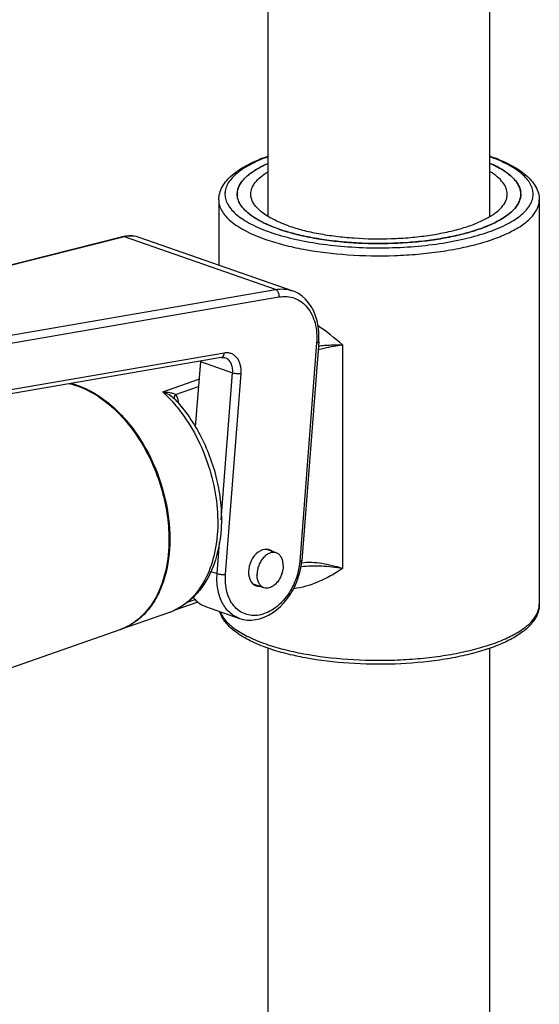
# Model space of a CAD drawing. Header units: millimetres. Extents: x 29 to 367, y -427 to 1882.
# Tile 3 of 8: x 80 to 122, y 73 to 153. Entities that reach past the tile are written whole.
import ezdxf

# ---------------------------------------------------------------- set-up
doc = ezdxf.new("R2010")
doc.units = ezdxf.units.MM
doc.header["$LTSCALE"] = 46.255
doc.layers.get('0').update_dxf_attribs({"linetype": 'CONTINUOUS'})
doc.layers.add('ACHSEN', color=7, linetype='CONTINUOUS')

msp = doc.modelspace()

# ---------------------------------------------------------------- linework, layer by layer
at = {"color": 7, "linetype": 'CONTINUOUS'}
for p, q in [((88.509, 135.658), (67.377, 130.345)), ((89.862, 135.613), (89.861, 135.613)), ((102.258, 131.292), (89.862, 135.613)), ((104.416, 127.145), (103.048, 109.424)), ((96.512, 125.871), (75.416, 122.229)), ((94.814, 125.547), (94.406, 120.255)), ((92.687, 122.55), (92.687, 122.55)), ((94.612, 106.038), (92.666, 105.36)), ((95.241, 105.675), (97.985, 104.719))]:
    msp.add_line(p, q, dxfattribs=at)
at = {"color": 9, "linetype": 'CONTINUOUS'}
for p, q in [((88.668, 135.652), (67.454, 130.318)), ((100.9, 131.388), (88.668, 135.652)), ((75.664, 127.033), (100.9, 131.388)), ((75.955, 126.425), (101.191, 130.781)), ((104.245, 127.055), (102.878, 109.334)), ((96.756, 126.235), (75.659, 122.594)), ((106.352, 126.906), (106.352, 108.773)), ((94.814, 125.547), (97.433, 124.634)), ((96.514, 112.72), (97.433, 124.634)), ((96.857, 108.295), (98.113, 124.579)), ((91.772, 123.089), (94.703, 124.111)), ((92.811, 122.874), (94.657, 123.517)), ((96.177, 108.349), (96.371, 110.873)), ((95.674, 108.524), (96.177, 108.349)), ((93.785, 106.033), (94.393, 106.245))]:
    msp.add_line(p, q, dxfattribs=at)
at = {"color": 7, "linetype": 'CONTINUOUS'}
for points in [[(89.861, 135.613), (89.602, 135.686), (89.316, 135.728), (89.022, 135.734), (88.724, 135.703), (88.509, 135.658)], [(104.416, 127.145), (104.433, 127.499), (104.422, 127.96), (104.374, 128.41), (104.289, 128.844), (104.166, 129.256), (104.008, 129.643), (103.816, 129.998), (103.593, 130.32), (103.342, 130.604), (103.066, 130.849), (102.766, 131.055), (102.445, 131.219), (102.256, 131.292)], [(96.512, 125.871), (96.543, 125.875), (96.635, 125.881), (96.723, 125.873), (96.81, 125.851)], [(97.983, 104.719), (98.294, 104.632), (98.621, 104.585), (98.957, 104.578), (99.299, 104.613), (99.646, 104.69), (99.993, 104.81), (100.336, 104.97), (100.671, 105.169), (100.994, 105.405), (101.302, 105.675), (101.594, 105.977), (101.865, 106.308), (102.113, 106.664), (102.337, 107.042), (102.533, 107.438), (102.701, 107.849), (102.838, 108.268), (102.944, 108.694), (103.017, 109.122), (103.048, 109.424)]]:
    msp.add_lwpolyline(points, dxfattribs=at)
at = {"color": 9, "linetype": 'CONTINUOUS'}
for centre, radius, start, end in [((113.506, 128.867), 14.122, 69.49655, 70.11491), ((88.565, 106.078), 27.39, 49.50329, 54.76327), ((90.733, 109.563), 4.631, 289.22455, 295.67568)]:
    msp.add_arc(centre, radius, start, end, dxfattribs=at)
at = {"color": 7, "linetype": 'CONTINUOUS'}
for centre, radius, start, end in [((99.213, 139.123), 1.405, 173.68092, 179.99648), ((119.401, 139.123), 1.407, 0.01782, 6.40585), ((92.843, 125.699), 1.977, 355.58709, 356.48953), ((84.143, 114.451), 11.772, 43.01783, 43.47159), ((90.552, 110.085), 5.184, 289.15865, 294.10489)]:
    msp.add_arc(centre, radius, start, end, dxfattribs=at)
msp.add_ellipse((99.894, 108.819), major_axis=(0.567, 1.443), ratio=0.710856, start_param=-0.221022, end_param=3.422595, dxfattribs=at)
for points, knots in [([(96.308, 138.655), (96.308, 138.842), (96.362, 139.222), (96.594, 139.76), (96.954, 140.258), (97.428, 140.717), (98.006, 141.14), (98.951, 141.687), (99.744, 142.012), (100.303, 142.207)], [0, 0, 0, 0, 0.099198, 0.20032, 0.307301, 0.422478, 0.548303, 0.68624, 1, 1, 1, 1]), ([(118.312, 142.208), (118.871, 142.013), (119.665, 141.687), (120.61, 141.141), (121.189, 140.717), (121.663, 140.258), (122.023, 139.76), (122.255, 139.222), (122.308, 138.842), (122.308, 138.655)], [0, 0, 0, 0, 0.313799, 0.45173, 0.577526, 0.692726, 0.799705, 0.900787, 1, 1, 1, 1]), ([(97.817, 139.278), (97.829, 139.385), (97.879, 139.604), (98.026, 139.921), (98.243, 140.231), (98.644, 140.653), (99.327, 141.147), (99.953, 141.463), (100.301, 141.616)], [0, 0, 0, 0, 0.091157, 0.187946, 0.293352, 0.409498, 0.678552, 1, 1, 1, 1]), ([(118.316, 141.616), (118.664, 141.463), (119.289, 141.147), (119.972, 140.654), (120.373, 140.232), (120.59, 139.922), (120.737, 139.606), (120.788, 139.387), (120.8, 139.28)], [0, 0, 0, 0, 0.321439, 0.590461, 0.706627, 0.812043, 0.908846, 1, 1, 1, 1]), ([(101.177, 136.289), (100.688, 136.459), (99.998, 136.742), (99.18, 137.211), (98.693, 137.565), (98.306, 137.935), (98.023, 138.319), (97.848, 138.717), (97.808, 138.991), (97.808, 139.123)], [0, 0, 0, 0, 0.334543, 0.479038, 0.608076, 0.722358, 0.823525, 0.914572, 1, 1, 1, 1]), ([(120.808, 139.123), (120.808, 139.025), (120.787, 138.823), (120.653, 138.411), (120.307, 137.903), (119.677, 137.357), (119.002, 136.953), (118.365, 136.647), (117.819, 136.422), (117.228, 136.212), (116.363, 135.946), (115.188, 135.662), (113.684, 135.401), (112.086, 135.219), (109.87, 135.086), (107.118, 135.132), (104.451, 135.45), (102.494, 135.877), (101.598, 136.142), (101.177, 136.289)], [0, 0, 0, 0, 0.014026, 0.028583, 0.060961, 0.09978, 0.146096, 0.172137, 0.200042, 0.229738, 0.261126, 0.3285, 0.401077, 0.477569, 0.556565, 0.716021, 0.867478, 0.936723, 1, 1, 1, 1]), ([(92.75, 122.482), (93.601, 121.571), (94.682, 119.977), (95.689, 117.638), (96.226, 115.774), (96.514, 113.887), (96.554, 111.49), (96.195, 109.724), (95.747, 108.675)], [0, 0, 0, 0, 0.252408, 0.383604, 0.514952, 0.644126, 0.769058, 1, 1, 1, 1]), ([(95.747, 108.675), (95.588, 108.302), (95.221, 107.592), (94.509, 106.652), (93.659, 105.885), (93.007, 105.504), (92.669, 105.353)], [0, 0, 0, 0, 0.262779, 0.515262, 0.759984, 1, 1, 1, 1]), ([(94.235, 106.427), (94.263, 106.39), (94.377, 106.249), (94.506, 106.12), (94.61, 106.034)], [0, 0, 0, 0, 0.255874, 1, 1, 1, 1]), ([(94.61, 106.034), (94.657, 105.994), (94.85, 105.848), (95.07, 105.735), (95.241, 105.675)], [0, 0, 0, 0, 0.254409, 1, 1, 1, 1]), ([(122.308, 105.85), (122.308, 105.711), (122.279, 105.43), (122.106, 104.88), (121.679, 104.23), (120.927, 103.561), (119.955, 102.968), (118.778, 102.444), (117.411, 101.991), (115.879, 101.613), (113.603, 101.212), (110.578, 100.953), (106.925, 101.009), (103.961, 101.361), (101.78, 101.835), (100.777, 102.132), (100.305, 102.297)], [0, 0, 0, 0, 0.01747, 0.035016, 0.071938, 0.113165, 0.160337, 0.214114, 0.274402, 0.340599, 0.411759, 0.564029, 0.720331, 0.869091, 0.937337, 1, 1, 1, 1]), ([(100.305, 102.297), (99.813, 102.468), (98.912, 102.832), (97.737, 103.513), (96.856, 104.299), (96.487, 104.944), (96.393, 105.269)], [0, 0, 0, 0, 0.308077, 0.573291, 0.799922, 1, 1, 1, 1])]:
    msp.add_open_spline(points, degree=3, knots=knots, dxfattribs=at)
at = {"color": 9, "linetype": 'CONTINUOUS'}
for points, knots in [([(100.306, 142.146), (99.791, 141.96), (99.066, 141.653), (98.21, 141.143), (97.703, 140.76), (97.303, 140.361), (97.013, 139.946), (96.839, 139.518), (96.788, 139.081), (96.863, 138.645), (97.06, 138.22), (97.371, 137.808), (97.793, 137.411), (98.32, 137.032), (99.202, 136.529), (99.944, 136.226), (100.47, 136.042)], [0, 0, 0, 0, 0.165494, 0.236878, 0.300612, 0.357092, 0.407213, 0.452535, 0.495344, 0.53843, 0.584521, 0.635772, 0.693601, 0.758793, 0.831663, 1, 1, 1, 1]), ([(100.47, 136.042), (101.082, 135.829), (102.407, 135.459), (104.522, 135.069), (106.814, 134.827), (109.199, 134.74), (111.588, 134.812), (113.893, 135.041), (116.028, 135.418), (117.915, 135.927), (119.285, 136.469), (120.191, 136.966), (120.738, 137.342), (121.179, 137.736), (121.51, 138.146), (121.727, 138.569), (121.824, 139.004), (121.795, 139.442), (121.643, 139.873), (121.372, 140.29), (120.99, 140.693), (120.501, 141.079), (119.668, 141.594), (118.958, 141.905), (118.453, 142.094)], [0, 0, 0, 0, 0.070259, 0.148596, 0.232629, 0.319655, 0.406812, 0.491232, 0.570193, 0.64128, 0.702579, 0.729195, 0.75305, 0.774232, 0.79299, 0.809789, 0.825355, 0.840642, 0.856665, 0.874284, 0.894106, 0.916489, 0.941601, 1, 1, 1, 1]), ([(96.308, 138.655), (96.308, 138.505), (96.354, 138.195), (96.551, 137.746), (96.871, 137.311), (97.309, 136.893), (97.859, 136.493), (98.783, 135.962), (99.563, 135.643), (100.116, 135.451)], [0, 0, 0, 0, 0.085429, 0.176479, 0.277649, 0.39193, 0.520982, 0.665484, 1, 1, 1, 1]), ([(100.116, 135.451), (100.592, 135.285), (101.606, 134.984), (103.817, 134.503), (106.832, 134.143), (109.943, 134.091), (112.448, 134.241), (114.255, 134.447), (115.955, 134.742), (117.283, 135.063), (118.261, 135.364), (118.929, 135.601), (119.546, 135.855), (120.266, 136.201), (121.029, 136.658), (121.741, 137.275), (122.133, 137.85), (122.284, 138.315), (122.308, 138.543), (122.308, 138.655)], [0, 0, 0, 0, 0.063273, 0.13251, 0.283967, 0.443422, 0.522418, 0.59891, 0.671488, 0.738865, 0.770257, 0.799954, 0.827861, 0.853904, 0.90022, 0.93904, 0.971417, 0.985974, 1, 1, 1, 1]), ([(88.668, 135.652), (88.655, 135.656), (88.603, 135.669), (88.548, 135.668), (88.509, 135.658)], [0, 0, 0, 0, 0.257559, 1, 1, 1, 1]), ([(89.861, 135.613), (89.676, 135.677), (89.273, 135.75), (88.868, 135.701), (88.668, 135.652)], [0, 0, 0, 0, 0.487966, 1, 1, 1, 1]), ([(100.9, 131.388), (101.129, 131.429), (101.59, 131.457), (102.044, 131.366), (102.256, 131.292)], [0, 0, 0, 0, 0.509278, 1, 1, 1, 1]), ([(100.9, 131.388), (100.946, 131.37), (101.062, 131.283), (101.174, 131.067), (101.198, 130.878), (101.191, 130.781)], [0, 0, 0, 0, 0.211066, 0.591081, 1, 1, 1, 1]), ([(101.191, 130.781), (101.406, 130.819), (101.839, 130.842), (102.47, 130.706), (103.038, 130.4), (103.517, 129.941), (103.889, 129.35), (104.236, 128.392), (104.287, 127.591), (104.245, 127.055)], [0, 0, 0, 0, 0.116787, 0.229347, 0.34164, 0.457695, 0.580673, 0.712298, 1, 1, 1, 1]), ([(104.416, 127.145), (104.414, 127.122), (104.372, 127.09), (104.312, 127.069), (104.269, 127.06), (104.245, 127.055)], [0, 0, 0, 0, 0.351979, 0.638879, 1, 1, 1, 1]), ([(96.665, 125.969), (96.678, 125.986), (96.728, 126.067), (96.75, 126.163), (96.756, 126.235)], [0, 0, 0, 0, 0.227505, 1, 1, 1, 1]), ([(98.113, 124.579), (98.131, 124.817), (98.104, 125.274), (97.868, 125.786), (97.577, 126.066), (97.324, 126.202), (97.044, 126.262), (96.851, 126.252), (96.756, 126.235)], [0, 0, 0, 0, 0.288174, 0.541648, 0.657859, 0.770295, 0.883037, 1, 1, 1, 1]), ([(104.367, 126.523), (104.533, 126.563), (105.188, 126.719), (105.851, 126.85), (106.352, 126.906)], [0, 0, 0, 0, 0.252525, 1, 1, 1, 1]), ([(104.391, 126.823), (104.555, 126.837), (105.207, 126.891), (105.863, 126.919), (106.352, 126.906)], [0, 0, 0, 0, 0.25198, 1, 1, 1, 1]), ([(96.512, 125.871), (96.541, 125.876), (96.6, 125.9), (96.645, 125.944), (96.665, 125.969)], [0, 0, 0, 0, 0.478979, 1, 1, 1, 1]), ([(97.433, 124.634), (97.444, 124.771), (97.435, 125.039), (97.32, 125.407), (97.109, 125.696), (96.912, 125.815), (96.81, 125.851)], [0, 0, 0, 0, 0.283034, 0.542348, 0.778197, 1, 1, 1, 1]), ([(97.433, 124.634), (97.541, 124.596), (97.769, 124.561), (98, 124.56), (98.113, 124.579)], [0, 0, 0, 0, 0.498067, 1, 1, 1, 1]), ([(91.772, 123.089), (91.962, 123.087), (92.24, 123.062), (92.586, 122.977), (92.743, 122.914), (92.811, 122.874)], [0, 0, 0, 0, 0.532373, 0.77826, 1, 1, 1, 1]), ([(91.772, 123.089), (91.874, 122.995), (92.283, 122.6), (92.663, 122.176), (92.933, 121.842)], [0, 0, 0, 0, 0.244749, 1, 1, 1, 1]), ([(91.772, 123.089), (91.946, 123.032), (92.273, 122.888), (92.567, 122.676), (92.687, 122.55)], [0, 0, 0, 0, 0.512357, 1, 1, 1, 1]), ([(92.713, 122.555), (92.703, 122.606), (92.715, 122.725), (92.773, 122.825), (92.811, 122.874)], [0, 0, 0, 0, 0.458142, 1, 1, 1, 1]), ([(92.811, 122.874), (92.843, 122.825), (92.963, 122.602), (93.018, 122.349), (93.035, 122.156)], [0, 0, 0, 0, 0.23172, 1, 1, 1, 1]), ([(92.933, 121.842), (93.459, 121.192), (94.404, 119.763), (95.445, 117.403), (96.091, 114.906), (96.302, 112.419), (96.064, 110.085), (95.385, 108.04), (94.445, 106.643), (93.515, 105.823), (93.003, 105.515), (92.74, 105.389)], [0, 0, 0, 0, 0.136427, 0.277609, 0.418761, 0.555101, 0.682582, 0.798687, 0.903324, 0.952368, 1, 1, 1, 1]), ([(103.048, 109.424), (103.047, 109.4), (103.005, 109.369), (102.945, 109.348), (102.902, 109.338), (102.878, 109.334)], [0, 0, 0, 0, 0.35195, 0.638855, 1, 1, 1, 1]), ([(102.878, 109.334), (102.838, 108.82), (102.6, 107.799), (101.867, 106.457), (100.985, 105.583), (100.186, 105.143), (99.588, 104.961), (98.996, 104.929), (98.434, 105.05), (97.93, 105.322), (97.504, 105.73), (97.174, 106.255), (96.865, 107.106), (96.82, 107.819), (96.857, 108.295)], [0, 0, 0, 0, 0.143207, 0.286718, 0.420288, 0.481512, 0.538718, 0.592599, 0.644521, 0.696312, 0.749839, 0.806559, 0.867267, 1, 1, 1, 1]), ([(106.352, 108.773), (105.789, 108.85), (104.941, 108.95), (103.811, 108.975), (103.249, 108.93), (102.975, 108.884)], [0, 0, 0, 0, 0.503318, 0.754228, 1, 1, 1, 1]), ([(106.352, 108.773), (105.796, 108.926), (104.963, 109.134), (103.842, 109.261), (103.289, 109.241), (103.023, 109.198)], [0, 0, 0, 0, 0.511715, 0.760931, 1, 1, 1, 1]), ([(106.352, 108.773), (106.24, 108.695), (105.793, 108.397), (105.326, 108.129), (104.968, 107.949)], [0, 0, 0, 0, 0.252977, 1, 1, 1, 1]), ([(97.983, 104.719), (97.835, 104.771), (97.545, 104.908), (97.018, 105.309), (96.499, 106.042), (96.17, 107.138), (96.145, 107.937), (96.177, 108.349)], [0, 0, 0, 0, 0.108805, 0.219626, 0.454171, 0.714439, 1, 1, 1, 1]), ([(96.177, 108.349), (96.284, 108.312), (96.513, 108.276), (96.743, 108.275), (96.857, 108.295)], [0, 0, 0, 0, 0.498067, 1, 1, 1, 1]), ([(104.968, 107.949), (104.758, 107.843), (103.933, 107.464), (103.047, 107.206), (102.379, 107.123)], [0, 0, 0, 0, 0.258992, 1, 1, 1, 1]), ([(100.116, 102.646), (100.592, 102.48), (101.606, 102.18), (103.817, 101.698), (106.832, 101.338), (109.943, 101.286), (112.448, 101.436), (114.255, 101.642), (115.955, 101.937), (117.283, 102.258), (118.261, 102.559), (118.929, 102.796), (119.546, 103.05), (120.266, 103.396), (121.029, 103.853), (121.741, 104.47), (122.133, 105.045), (122.284, 105.51), (122.308, 105.738), (122.308, 105.85)], [0, 0, 0, 0, 0.063273, 0.13251, 0.283967, 0.443422, 0.522418, 0.59891, 0.671488, 0.738865, 0.770257, 0.799954, 0.827861, 0.853904, 0.90022, 0.93904, 0.971417, 0.985974, 1, 1, 1, 1]), ([(96.417, 105.265), (96.517, 104.999), (96.771, 104.613), (97.22, 104.169), (97.829, 103.695), (98.793, 103.152), (99.647, 102.809), (100.116, 102.646)], [0, 0, 0, 0, 0.183245, 0.289763, 0.407756, 0.679865, 1, 1, 1, 1])]:
    msp.add_open_spline(points, degree=3, knots=knots, dxfattribs=at)
msp.add_open_spline([(92.737, 122.492), (92.726, 122.512), (92.718, 122.533), (92.713, 122.555)], degree=3, dxfattribs=at)
at = {"layer": 'ACHSEN', "color": 7, "linetype": 'CONTINUOUS'}
for p, q in [((118.308, 137.312), (118.308, 610.318)), ((100.308, 137.312), (100.308, 604.308)), ((96.308, 138.655), (96.308, 133.366)), ((122.308, 138.655), (122.308, 105.85)), ((100.963, 110.035), (100.154, 110.317)), ((99.976, 107.202), (99.116, 107.501)), ((88.369, 103.834), (92.258, 105.19)), ((69.207, 97.154), (88.299, 103.809)), ((100.308, -399.54), (100.308, 102.297)), ((118.308, -400.743), (118.308, 102.299))]:
    msp.add_line(p, q, dxfattribs=at)
for centre, radius, start, end in [((99.213, 139.124), 1.405, 180.00583, 186.40431), ((119.402, 139.124), 1.407, 353.67827, 359.98452), ((106.086, 150.39), 14.931, 250.80409, 253.50419), ((82.81, 117.563), 6.383, 70.76214, 76.34177), ((99.288, 109.031), 2.245, 342.12059, 346.40414), ((86.779, 108.168), 4.616, 289.21823, 289.58867), ((86.779, 108.169), 4.617, 289.58871, 290.56687), ((86.853, 108.183), 4.605, 288.65792, 289.21832), ((86.853, 108.184), 4.607, 289.21831, 289.53559), ((86.853, 108.185), 4.608, 289.53559, 289.7802)]:
    msp.add_arc(centre, radius, start, end, dxfattribs=at)
for points, knots in [([(97.808, 139.123), (97.808, 139.236), (97.837, 139.468), (97.963, 139.808), (98.17, 140.139), (98.454, 140.462), (98.813, 140.774), (99.417, 141.193), (99.934, 141.455), (100.302, 141.616)], [0, 0, 0, 0, 0.091255, 0.186959, 0.290877, 0.405779, 0.533446, 0.674887, 1, 1, 1, 1]), ([(120.808, 139.123), (120.808, 139.236), (120.78, 139.468), (120.654, 139.808), (120.447, 140.139), (120.163, 140.462), (119.804, 140.773), (119.2, 141.193), (118.683, 141.455), (118.315, 141.616)], [0, 0, 0, 0, 0.091253, 0.186953, 0.290872, 0.405767, 0.533439, 0.674865, 1, 1, 1, 1]), ([(98.908, 139.123), (98.908, 139.284), (98.977, 139.625), (99.263, 140.101), (99.716, 140.55), (100.092, 140.809), (100.302, 140.936)], [0, 0, 0, 0, 0.202244, 0.427182, 0.690475, 1, 1, 1, 1]), ([(119.708, 139.123), (119.708, 139.284), (119.64, 139.625), (119.354, 140.101), (118.901, 140.55), (118.525, 140.809), (118.315, 140.936)], [0, 0, 0, 0, 0.202247, 0.427186, 0.690491, 1, 1, 1, 1]), ([(101.177, 136.289), (100.71, 136.452), (100.049, 136.72), (99.26, 137.162), (98.781, 137.496), (98.393, 137.844), (98.097, 138.205), (97.898, 138.579), (97.831, 138.84), (97.817, 138.967)], [0, 0, 0, 0, 0.330442, 0.47442, 0.603923, 0.719443, 0.822215, 0.914544, 1, 1, 1, 1]), ([(101.955, 136.56), (101.512, 136.714), (100.888, 136.97), (100.149, 137.394), (99.709, 137.714), (99.359, 138.048), (99.102, 138.396), (98.945, 138.756), (98.908, 139.004), (98.908, 139.123)], [0, 0, 0, 0, 0.334543, 0.479036, 0.608076, 0.722358, 0.823526, 0.914572, 1, 1, 1, 1]), ([(101.846, 136.073), (102.273, 135.947), (103.17, 135.718), (105.093, 135.36), (107.666, 135.105), (110.804, 135.098), (113.383, 135.341), (115.318, 135.691), (116.62, 136.013), (117.78, 136.394), (118.778, 136.826), (119.596, 137.303), (120.221, 137.817), (120.584, 138.294), (120.748, 138.682), (120.789, 138.874), (120.8, 138.969)], [0, 0, 0, 0, 0.065838, 0.136754, 0.289221, 0.447328, 0.600299, 0.671644, 0.737995, 0.798379, 0.852048, 0.898571, 0.937991, 0.971106, 0.985913, 1, 1, 1, 1]), ([(101.955, 136.56), (102.335, 136.427), (103.146, 136.187), (104.433, 135.907), (105.825, 135.694), (107.799, 135.506), (109.816, 135.472), (111.821, 135.592), (113.266, 135.757), (114.626, 135.993), (115.688, 136.25), (116.471, 136.49), (117.005, 136.681), (117.423, 136.853), (117.735, 136.997), (118.147, 137.204), (118.685, 137.526), (119.255, 138.019), (119.568, 138.48), (119.689, 138.851), (119.708, 139.034), (119.708, 139.123)], [0, 0, 0, 0, 0.063274, 0.132512, 0.206538, 0.284022, 0.443468, 0.522459, 0.598946, 0.671517, 0.738887, 0.770274, 0.799967, 0.82787, 0.841129, 0.853913, 0.900226, 0.939043, 0.971419, 0.985975, 1, 1, 1, 1]), ([(84.208, 123.751), (84.739, 123.626), (85.817, 123.212), (87.312, 122.218), (88.699, 120.871), (89.921, 119.228), (90.93, 117.357), (91.685, 115.334), (92.155, 113.245), (92.267, 111.831), (92.267, 111.136)], [0, 0, 0, 0, 0.102654, 0.214618, 0.335725, 0.464454, 0.598344, 0.734373, 0.869298, 1, 1, 1, 1]), ([(84.913, 123.59), (85.788, 123.285), (87.054, 122.526), (88.497, 121.169), (89.884, 119.473), (91.259, 116.974), (92.23, 113.7), (92.453, 110.426), (91.969, 107.876), (91.163, 106.174), (90.402, 105.14), (89.483, 104.341), (88.775, 103.98), (88.412, 103.849)], [0, 0, 0, 0, 0.115474, 0.179308, 0.246538, 0.387717, 0.531334, 0.668778, 0.793119, 0.849525, 0.902198, 0.95193, 1, 1, 1, 1]), ([(92.267, 111.136), (92.267, 110.294), (92.114, 108.685), (91.469, 106.814), (90.699, 105.585), (90.029, 104.832), (89.262, 104.239), (88.693, 103.956), (88.401, 103.846)], [0, 0, 0, 0, 0.288545, 0.549455, 0.669636, 0.783719, 0.893172, 1, 1, 1, 1]), ([(100.963, 110.035), (100.882, 110.063), (100.701, 110.088), (100.423, 110.022), (100.153, 109.866), (99.907, 109.631), (99.697, 109.333), (99.536, 108.99), (99.434, 108.624), (99.409, 108.372), (99.409, 108.248)], [0, 0, 0, 0, 0.095888, 0.198991, 0.313579, 0.440268, 0.576777, 0.718972, 0.861759, 1, 1, 1, 1]), ([(101.53, 108.988), (101.53, 109.11), (101.508, 109.343), (101.398, 109.658), (101.242, 109.867), (101.089, 109.981), (101.006, 110.02), (100.963, 110.035)], [0, 0, 0, 0, 0.289244, 0.550279, 0.783548, 0.892992, 1, 1, 1, 1]), ([(101.53, 108.988), (101.53, 108.948), (101.525, 108.785), (101.5, 108.623), (101.471, 108.503)], [0, 0, 0, 0, 0.24402, 1, 1, 1, 1]), ([(99.976, 107.202), (99.933, 107.217), (99.85, 107.256), (99.697, 107.37), (99.542, 107.578), (99.432, 107.893), (99.409, 108.127), (99.409, 108.248)], [0, 0, 0, 0, 0.107008, 0.216452, 0.449721, 0.710756, 1, 1, 1, 1]), ([(101.425, 108.341), (101.364, 108.153), (101.2, 107.804), (100.891, 107.449), (100.605, 107.261), (100.39, 107.179), (100.176, 107.155), (100.039, 107.18), (99.976, 107.202)], [0, 0, 0, 0, 0.293093, 0.5635, 0.6853, 0.797261, 0.901005, 1, 1, 1, 1])]:
    msp.add_open_spline(points, degree=3, knots=knots, dxfattribs=at)

doc.saveas('drawing.dxf')
